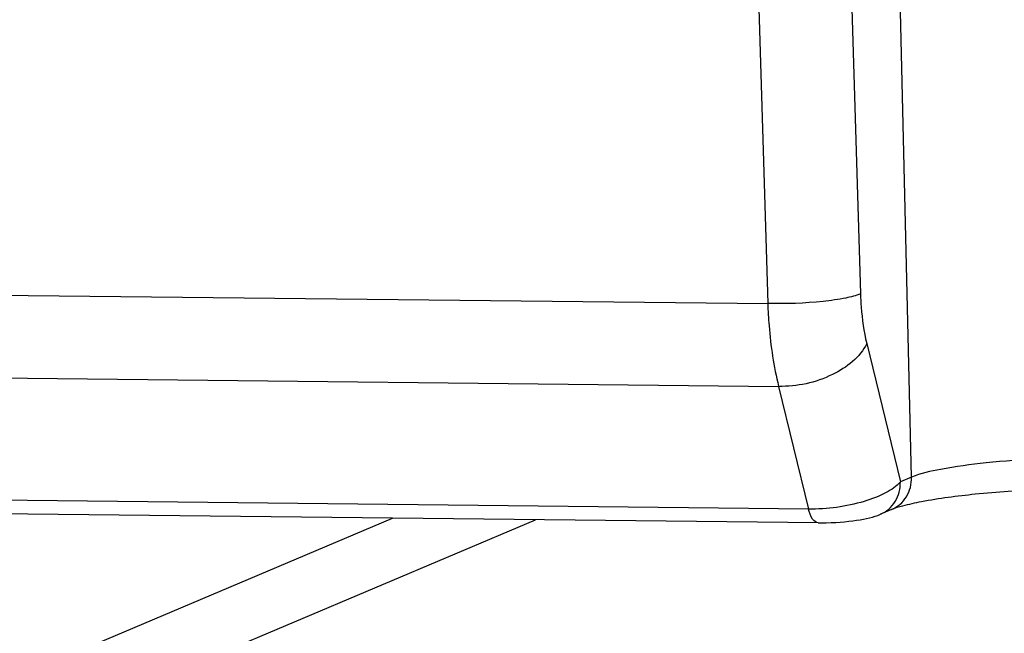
# Model space of a CAD drawing. Header units: millimetres. Extents: x 0 to 420, y 0 to 297.
# Tile 21 of 59: x 187.16 to 195.85, y 70.19 to 75.61. Entities that reach past the tile are written whole.
import ezdxf

# ---------------------------------------------------------------- set-up
doc = ezdxf.new("R2010")
doc.units = ezdxf.units.MM
doc.header["$LTSCALE"] = 23.1
doc.layers.add('COMPONENTS', color=7, linetype='CONTINUOUS')

msp = doc.modelspace()

# ---------------------------------------------------------------- linework, layer by layer
at = {"layer": 'COMPONENTS', "color": 7, "linetype": 'CONTINUOUS'}
for p, q in [((194.28184, 83.31145), (194.5845, 73.19034)), ((193.46284, 83.22568), (193.7655, 73.10457)), ((195.03513, 71.56856), (194.79726, 81.55469)), ((171.90142, 73.3414), (193.7655, 73.10457)), ((194.63916, 72.75057), (194.9365, 71.52679)), ((172.01277, 72.60823), (193.86166, 72.37156)), ((193.86166, 72.37156), (194.12501, 71.28769)), ((195.03513, 71.56856), (194.9365, 71.52679)), ((194.12501, 71.28769), (172.31535, 71.52393)), ((194.2095, 71.16599), (172.39985, 71.40223)), ((194.85915, 71.28269), (194.76052, 71.24091)), ((178.56251, 66.17072), (190.45227, 71.20669)), ((179.82506, 66.15705), (191.71483, 71.19302)), ((194.2095, 71.16599), (194.20943, 71.16599))]:
    msp.add_line(p, q, dxfattribs=at)
msp.add_lwpolyline([(194.20943, 71.166), (194.24032, 71.16589), (194.28235, 71.16647), (194.32429, 71.16782), (194.36569, 71.16987), (194.40589, 71.17255), (194.44456, 71.17578), (194.48158, 71.1795), (194.51666, 71.18364), (194.5497, 71.18816), (194.5808, 71.19302), (194.61015, 71.19824), (194.63789, 71.20385), (194.66412, 71.20986), (194.68916, 71.21638), (194.71328, 71.22356), (194.73666, 71.23153), (194.7605, 71.24091)], dxfattribs=at)
for points, knots in [([(194.5845, 73.19034), (194.54397, 73.1711), (194.43294, 73.14527), (194.16061, 73.1071), (193.92854, 73.09982), (193.7655, 73.10457)], [0, 0, 0, 0, 0.162733, 0.4083393, 1, 1, 1, 1]), ([(194.5845, 73.19034), (194.58568, 73.15087), (194.59338, 73.00325), (194.61357, 72.85588), (194.63916, 72.75057)], [0, 0, 0, 0, 0.267051, 1, 1, 1, 1]), ([(193.7655, 73.10457), (193.7679, 73.03877), (193.7824, 72.7926), (193.81777, 72.54698), (193.86166, 72.37156)], [0, 0, 0, 0, 0.2669197, 1, 1, 1, 1]), ([(194.63916, 72.75057), (194.58267, 72.62697), (194.32178, 72.4323), (194.02396, 72.36777), (193.86166, 72.37156)], [0, 0, 0, 0, 0.4556648, 1, 1, 1, 1]), ([(196.66636, 71.7394), (196.50259, 71.74117), (196.17754, 71.7345), (195.71822, 71.70233), (195.33772, 71.65023), (195.1169, 71.6032), (195.03513, 71.56856)], [0, 0, 0, 0, 0.2985321, 0.5924705, 0.8381266, 1, 1, 1, 1]), ([(194.85915, 71.28268), (194.91204, 71.30509), (195.00694, 71.38783), (195.03655, 71.5089), (195.03513, 71.56856)], [0, 0, 0, 0, 0.4904352, 1, 1, 1, 1]), ([(194.9365, 71.52679), (194.90267, 71.48748), (194.79768, 71.41849), (194.52893, 71.31709), (194.29015, 71.2849), (194.12501, 71.28769)], [0, 0, 0, 0, 0.1804191, 0.4253462, 1, 1, 1, 1]), ([(194.76052, 71.24091), (194.81341, 71.26328), (194.90828, 71.34607), (194.93792, 71.46712), (194.9365, 71.52679)], [0, 0, 0, 0, 0.4903818, 1, 1, 1, 1]), ([(196.77161, 71.47108), (196.57415, 71.47322), (196.18199, 71.46552), (195.63136, 71.42599), (195.22225, 71.37393), (194.97736, 71.32095), (194.88999, 71.29575), (194.85915, 71.28269)], [0, 0, 0, 0, 0.3073007, 0.6099551, 0.8590601, 0.9478805, 1, 1, 1, 1]), ([(194.20943, 71.16602), (194.19035, 71.16629), (194.14694, 71.20822), (194.13315, 71.25648), (194.12501, 71.28769)], [0, 0, 0, 0, 0.3716786, 1, 1, 1, 1])]:
    msp.add_open_spline(points, degree=3, knots=knots, dxfattribs=at)

doc.saveas('drawing.dxf')
